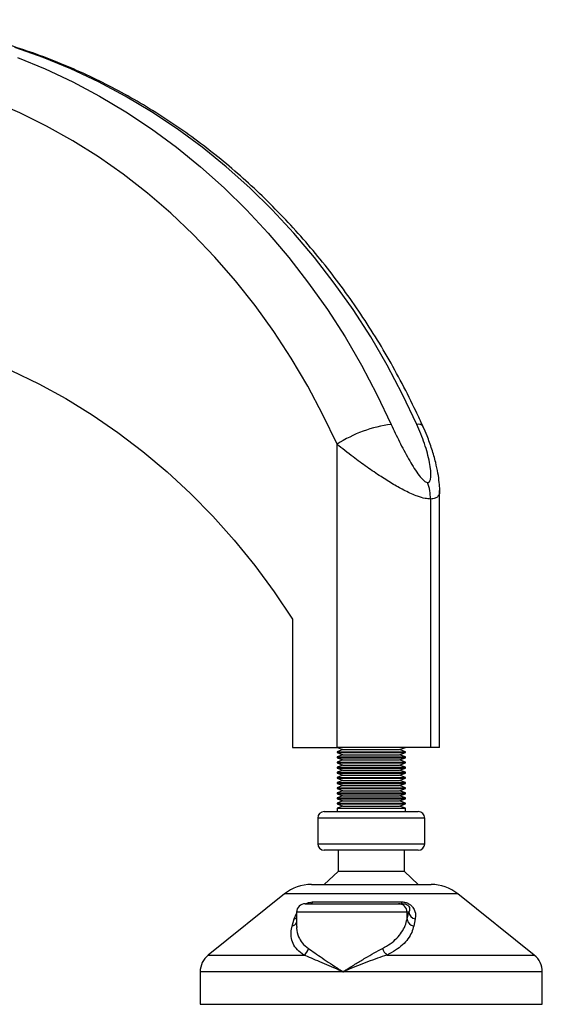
# Model space of a CAD drawing. Header units: millimetres. Extents: x 0 to 420, y 0 to 297.
# Tile 35 of 39: x 354.29 to 360.4, y 192.94 to 204.44. Entities that reach past the tile are written whole.
import ezdxf

# ---------------------------------------------------------------- set-up
doc = ezdxf.new("R2010")
doc.units = ezdxf.units.MM

msp = doc.modelspace()

# ---------------------------------------------------------------- linework, layer by layer
at = {"color": 7, "linetype": 'Continuous', "lineweight": 25}
for p, q in [((358.00163, 195.94479), (358.00163, 199.48721)), ((359.09445, 198.84625), (359.09445, 195.94479)), ((359.20163, 195.94479), (359.20163, 198.94249)), ((357.48202, 197.44479), (357.48202, 195.94479)), ((357.48202, 195.94479), (358.00163, 195.94479)), ((358.00163, 195.94479), (358.07032, 195.91979)), ((359.09445, 195.94479), (358.00163, 195.94479)), ((358.07032, 195.91979), (358.00163, 195.89479)), ((358.00163, 195.89479), (358.00163, 195.88479)), ((358.00163, 195.89479), (358.79617, 195.89479)), ((358.00163, 195.88479), (358.07032, 195.85979)), ((358.00163, 195.88479), (358.79617, 195.88479)), ((358.07032, 195.85979), (358.00163, 195.83479)), ((358.07032, 195.91979), (358.72842, 195.91979)), ((358.07032, 195.85979), (358.72842, 195.85979)), ((358.72842, 195.91979), (358.73294, 195.91979)), ((358.72842, 195.85979), (358.73294, 195.85979)), ((358.73294, 195.91979), (358.80163, 195.94479)), ((358.80163, 195.89479), (358.73294, 195.91979)), ((358.73294, 195.85979), (358.80163, 195.88479)), ((358.80163, 195.83479), (358.73294, 195.85979)), ((358.79617, 195.89479), (358.80163, 195.89479)), ((358.79617, 195.88479), (358.80163, 195.88479)), ((358.80163, 195.88479), (358.80163, 195.89479)), ((359.20163, 195.94479), (359.09445, 195.94479)), ((358.00163, 195.83479), (358.00163, 195.82479)), ((358.00163, 195.83479), (358.79617, 195.83479)), ((358.00163, 195.82479), (358.07032, 195.79979)), ((358.00163, 195.82479), (358.79617, 195.82479)), ((358.07032, 195.79979), (358.00163, 195.77479)), ((358.00163, 195.77479), (358.00163, 195.76479)), ((358.00163, 195.77479), (358.79617, 195.77479)), ((358.00163, 195.76479), (358.07032, 195.73979)), ((358.00163, 195.76479), (358.79617, 195.76479)), ((358.07032, 195.73979), (358.00163, 195.71479)), ((358.07032, 195.79979), (358.72842, 195.79979)), ((358.07032, 195.73979), (358.72842, 195.73979)), ((358.72842, 195.79979), (358.73294, 195.79979)), ((358.72842, 195.73979), (358.73294, 195.73979)), ((358.73294, 195.79979), (358.80163, 195.82479)), ((358.80163, 195.77479), (358.73294, 195.79979)), ((358.73294, 195.73979), (358.80163, 195.76479)), ((358.80163, 195.71479), (358.73294, 195.73979)), ((358.79617, 195.83479), (358.80163, 195.83479)), ((358.79617, 195.82479), (358.80163, 195.82479)), ((358.79617, 195.77479), (358.80163, 195.77479)), ((358.79617, 195.76479), (358.80163, 195.76479)), ((358.80163, 195.82479), (358.80163, 195.83479)), ((358.80163, 195.76479), (358.80163, 195.77479)), ((358.00163, 195.71479), (358.00163, 195.70479)), ((358.00163, 195.71479), (358.79617, 195.71479)), ((358.00163, 195.70479), (358.07032, 195.67979)), ((358.00163, 195.70479), (358.79617, 195.70479)), ((358.07032, 195.67979), (358.00163, 195.65479)), ((358.00163, 195.65479), (358.00163, 195.64479)), ((358.00163, 195.65479), (358.79617, 195.65479)), ((358.00163, 195.64479), (358.07032, 195.61979)), ((358.00163, 195.64479), (358.79617, 195.64479)), ((358.07032, 195.61979), (358.00163, 195.59479)), ((358.07032, 195.67979), (358.72842, 195.67979)), ((358.07032, 195.61979), (358.72842, 195.61979)), ((358.72842, 195.67979), (358.73294, 195.67979)), ((358.72842, 195.61979), (358.73294, 195.61979)), ((358.73294, 195.67979), (358.80163, 195.70479)), ((358.80163, 195.65479), (358.73294, 195.67979)), ((358.73294, 195.61979), (358.80163, 195.64479)), ((358.80163, 195.59479), (358.73294, 195.61979)), ((358.79617, 195.71479), (358.80163, 195.71479)), ((358.79617, 195.70479), (358.80163, 195.70479)), ((358.79617, 195.65479), (358.80163, 195.65479)), ((358.79617, 195.64479), (358.80163, 195.64479)), ((358.80163, 195.70479), (358.80163, 195.71479)), ((358.80163, 195.64479), (358.80163, 195.65479)), ((358.00163, 195.59479), (358.00163, 195.58479)), ((358.00163, 195.59479), (358.79617, 195.59479)), ((358.00163, 195.58479), (358.07032, 195.55979)), ((358.00163, 195.58479), (358.79617, 195.58479)), ((358.07032, 195.55979), (358.00163, 195.53479)), ((358.00163, 195.53479), (358.00163, 195.52479)), ((358.00163, 195.53479), (358.79617, 195.53479)), ((358.00163, 195.52479), (358.07032, 195.49979)), ((358.00163, 195.52479), (358.79617, 195.52479)), ((358.07032, 195.55979), (358.72842, 195.55979)), ((358.72842, 195.55979), (358.73294, 195.55979)), ((358.73294, 195.55979), (358.80163, 195.58479)), ((358.80163, 195.53479), (358.73294, 195.55979)), ((358.73294, 195.49979), (358.80163, 195.52479)), ((358.79617, 195.59479), (358.80163, 195.59479)), ((358.79617, 195.58479), (358.80163, 195.58479)), ((358.79617, 195.53479), (358.80163, 195.53479)), ((358.79617, 195.52479), (358.80163, 195.52479)), ((358.80163, 195.58479), (358.80163, 195.59479)), ((358.80163, 195.52479), (358.80163, 195.53479)), ((358.07032, 195.49979), (358.00163, 195.47479)), ((358.00163, 195.47479), (358.00163, 195.46479)), ((358.00163, 195.47479), (358.79617, 195.47479)), ((358.00163, 195.46479), (358.07032, 195.43979)), ((358.00163, 195.46479), (358.79617, 195.46479)), ((358.07032, 195.43979), (358.00163, 195.41479)), ((358.00163, 195.41479), (358.00163, 195.40479)), ((358.00163, 195.41479), (358.79617, 195.41479)), ((358.00163, 195.40479), (358.07032, 195.37979)), ((358.00163, 195.40479), (358.79617, 195.40479)), ((358.07032, 195.49979), (358.72842, 195.49979)), ((358.07032, 195.43979), (358.72842, 195.43979)), ((358.72842, 195.49979), (358.73294, 195.49979)), ((358.72842, 195.43979), (358.73294, 195.43979)), ((358.80163, 195.47479), (358.73294, 195.49979)), ((358.73294, 195.43979), (358.80163, 195.46479)), ((358.80163, 195.41479), (358.73294, 195.43979)), ((358.73294, 195.37979), (358.80163, 195.40479)), ((358.79617, 195.47479), (358.80163, 195.47479)), ((358.79617, 195.46479), (358.80163, 195.46479)), ((358.79617, 195.41479), (358.80163, 195.41479)), ((358.79617, 195.40479), (358.80163, 195.40479)), ((358.80163, 195.46479), (358.80163, 195.47479)), ((358.80163, 195.40479), (358.80163, 195.41479)), ((358.07032, 195.37979), (358.00163, 195.35479)), ((358.00163, 195.35479), (358.00163, 195.34479)), ((358.00163, 195.35479), (358.79617, 195.35479)), ((358.00163, 195.34479), (358.07032, 195.31979)), ((358.00163, 195.34479), (358.79617, 195.34479)), ((358.07032, 195.31979), (358.00163, 195.29479)), ((358.00163, 195.29479), (358.00163, 195.28479)), ((358.00163, 195.29479), (358.79617, 195.29479)), ((358.00163, 195.28479), (358.07032, 195.25979)), ((358.00163, 195.28479), (358.79617, 195.28479)), ((358.07032, 195.37979), (358.72842, 195.37979)), ((358.07032, 195.31979), (358.72842, 195.31979)), ((358.72842, 195.37979), (358.73294, 195.37979)), ((358.72842, 195.31979), (358.73294, 195.31979)), ((358.80163, 195.35479), (358.73294, 195.37979)), ((358.73294, 195.31979), (358.80163, 195.34479)), ((358.80163, 195.29479), (358.73294, 195.31979)), ((358.73294, 195.25979), (358.80163, 195.28479)), ((358.79617, 195.35479), (358.80163, 195.35479)), ((358.79617, 195.34479), (358.80163, 195.34479)), ((358.79617, 195.29479), (358.80163, 195.29479)), ((358.79617, 195.28479), (358.80163, 195.28479)), ((358.80163, 195.34479), (358.80163, 195.35479)), ((358.80163, 195.28479), (358.80163, 195.29479)), ((357.85163, 195.19479), (358.94412, 195.19479)), ((358.07032, 195.25979), (358.00163, 195.23479)), ((358.00163, 195.23479), (358.00163, 195.19479)), ((358.00163, 195.23479), (358.79617, 195.23479)), ((358.07032, 195.25979), (358.72842, 195.25979)), ((358.72842, 195.25979), (358.73294, 195.25979)), ((358.80163, 195.23479), (358.73294, 195.25979)), ((358.79617, 195.23479), (358.80163, 195.23479)), ((358.80163, 195.19479), (358.80163, 195.23479)), ((358.94412, 195.19479), (358.95163, 195.19479)), ((357.77663, 195.11979), (357.77663, 194.81979)), ((359.02663, 195.11979), (357.77663, 195.11979)), ((359.02663, 194.81979), (359.02663, 195.11979)), ((357.77663, 194.81979), (359.02663, 194.81979)), ((358.95163, 194.74479), (357.85163, 194.74479)), ((358.01413, 194.74479), (358.01413, 194.49479)), ((358.78913, 194.49479), (358.78913, 194.74479)), ((358.01413, 194.49479), (357.85163, 194.34479)), ((358.78913, 194.49479), (358.01413, 194.49479)), ((358.95163, 194.34479), (358.78913, 194.49479)), ((357.38967, 194.23523), (356.49546, 193.51985)), ((359.39977, 194.23523), (357.38967, 194.23523)), ((357.70202, 194.34479), (359.09169, 194.34479)), ((359.09169, 194.34479), (359.10124, 194.34479)), ((359.41359, 194.23523), (359.39977, 194.23523)), ((360.30781, 193.51985), (359.41359, 194.23523)), ((357.72265, 194.14171), (358.75074, 194.14171)), ((357.49999, 193.94171), (357.52927, 194.00591)), ((357.52927, 194.01979), (357.52927, 193.85467)), ((358.82039, 194.01979), (357.52927, 194.01979)), ((357.62927, 194.11979), (358.72176, 194.11979)), ((358.72176, 194.11979), (358.77006, 194.11979)), ((358.82039, 193.93738), (358.82039, 194.01979)), ((358.82039, 193.93738), (358.84002, 194.01979)), ((358.84002, 194.01979), (358.82039, 194.01979)), ((357.47843, 193.85929), (357.49999, 193.94171)), ((358.91538, 193.94171), (358.8981, 193.85929)), ((356.49546, 193.51985), (357.61343, 193.51985)), ((358.58313, 193.51985), (360.30781, 193.51985)), ((356.40163, 193.32464), (356.40163, 192.94479)), ((358.07221, 193.32464), (356.40163, 193.32464)), ((360.40163, 193.32464), (358.07221, 193.32464)), ((360.40163, 192.94479), (360.40163, 193.32464)), ((356.40163, 192.94479), (360.37431, 192.94479)), ((360.37431, 192.94479), (360.40163, 192.94479))]:
    msp.add_line(p, q, dxfattribs=at)
at = {"color": 7, "linetype": 'Continuous', "lineweight": 25, "flags": 128}
for points in [[(358.93562, 199.7183), (358.7689, 200.06805), (358.58859, 200.40869), (358.39508, 200.73952), (358.18875, 201.05987), (357.97003, 201.36906), (357.73938, 201.66647), (357.49728, 201.95147), (357.24421, 202.22349), (356.9807, 202.48195), (356.7073, 202.72632), (356.42457, 202.95611), (356.1331, 203.17083), (355.83348, 203.37005), (355.52633, 203.55335), (355.2123, 203.72035), (354.89202, 203.87072), (354.56615, 204.00413), (354.23537, 204.12031)], [(358.00163, 199.48721), (357.83727, 199.83121), (357.65897, 200.16582), (357.46714, 200.49031), (357.26221, 200.80393), (357.04464, 201.10599), (356.81491, 201.39581), (356.57355, 201.67272), (356.3211, 201.93612), (356.05812, 202.18541), (355.78521, 202.42003), (355.50297, 202.63946), (355.21205, 202.84319), (354.91309, 203.03077), (354.60677, 203.20179), (354.29378, 203.35585), (353.97481, 203.49261), (353.65059, 203.61177), (353.32184, 203.71305), (352.98931, 203.79623), (352.65374, 203.86111), (352.31588, 203.90757), (351.97649, 203.93548), (351.63634, 203.94479)], [(354.26615, 204.00413), (354.59202, 203.87072), (354.9123, 203.72035), (355.22633, 203.55335), (355.53348, 203.37005), (355.8331, 203.17083), (356.12457, 202.95611), (356.4073, 202.72632), (356.6807, 202.48195), (356.94421, 202.22349), (357.19728, 201.95147), (357.43938, 201.66647), (357.67003, 201.36906), (357.88875, 201.05987), (358.09508, 200.73952), (358.28859, 200.40869), (358.4689, 200.06805), (358.63562, 199.7183)], [(351.46314, 200.94479), (351.8125, 200.93538), (352.16111, 200.90717), (352.50819, 200.86021), (352.853, 200.79461), (353.19479, 200.71052), (353.53281, 200.60812), (353.86632, 200.48762), (354.19461, 200.3493), (354.51695, 200.19344), (354.83265, 200.0204), (355.14101, 199.83055), (355.44138, 199.6243), (355.73308, 199.40209), (356.01549, 199.16443), (356.288, 198.91181), (356.55001, 198.64479), (356.80095, 198.36396), (357.04027, 198.06991), (357.26746, 197.7633), (357.48202, 197.44479)]]:
    msp.add_lwpolyline(points, dxfattribs=at)
at = {"color": 7, "linetype": 'Continuous', "lineweight": 25}
for centre, radius, start, end in [((358.83972, 198.17319), 1.55853, 97.524814, 122.5299), ((358.95244, 199.65164), 0.06875, 37.147148, 104.164249), ((358.52695, 198.84699), 0.56751, 359.924986, 19.741059), ((357.85163, 195.11979), 0.075, 90, 180), ((358.95163, 195.11979), 0.075, 0, 90), ((357.85163, 194.81979), 0.075, 180, 270), ((358.95163, 194.81979), 0.075, 270, 0), ((357.70202, 193.84479), 0.5, 90, 128.659808), ((359.10124, 193.84479), 0.5, 51.340192, 90), ((357.68209, 194.16809), 0.04839, 273.540628, 326.961215), ((358.77829, 194.14653), 0.02797, 189.92143, 252.878742), ((357.62927, 194.01979), 0.1, 90, 180), ((358.72107, 194.02047), 0.09932, 359.608744, 89.603326), ((358.93682, 194.0378), 0.09846, 190.539946, 257.422841), ((357.45921, 193.93976), 0.08273, 283.431665, 327.862419), ((357.47468, 194.02944), 0.09132, 286.0946, 306.715472), ((358.91738, 193.95618), 0.09879, 190.972481, 258.746833), ((357.53927, 193.62731), 0.13056, 304.610289, 346.999276), ((358.69856, 193.64606), 0.17103, 196.340147, 227.553122), ((356.65163, 193.32464), 0.25, 128.659808, 180), ((360.15163, 193.32464), 0.25, 0, 51.340192)]:
    msp.add_arc(centre, radius, start, end, dxfattribs=at)
for points, knots in [([(359.00736, 199.69291), (358.98016, 199.75217), (358.90236, 199.92166), (358.76447, 200.19558), (358.59018, 200.51162), (358.40412, 200.81882), (358.20684, 201.11671), (357.99865, 201.40474), (357.77994, 201.68237), (357.5511, 201.94909), (357.31255, 202.20443), (357.06473, 202.4479), (356.80809, 202.67908), (356.54311, 202.89753), (356.27027, 203.10287), (355.99007, 203.29472), (355.70304, 203.47274), (355.40969, 203.6366), (355.11057, 203.78602), (354.80623, 203.92075), (354.49722, 204.04053), (354.18411, 204.14518), (353.86747, 204.23451), (353.54785, 204.30837), (353.22585, 204.36663), (352.90204, 204.40924), (352.58271, 204.43551), (352.34393, 204.44419), (352.21371, 204.44469), (352.18634, 204.44479)], [0, 0, 0, 0, 0.02098663, 0.06002289, 0.09905775, 0.13808462, 0.17710218, 0.216109, 0.25510361, 0.29408447, 0.33305002, 0.3719987, 0.41092899, 0.44983946, 0.48872882, 0.52759595, 0.56643998, 0.60526031, 0.64405667, 0.68282918, 0.72157835, 0.76030512, 0.79901085, 0.83769736, 0.87636686, 0.91502194, 0.95366551, 0.99026357, 1, 1, 1, 1]), ([(358.63562, 199.7183), (358.66692, 199.65085), (358.72947, 199.516), (358.81762, 199.35043), (358.89076, 199.22511), (358.94569, 199.14149), (358.99512, 199.07931), (359.03537, 199.04412), (359.05324, 199.04034), (359.0611, 199.03868)], [0, 0, 0, 0, 0.26459111, 0.5288945, 0.65139049, 0.77356044, 0.88506117, 0.94946208, 1, 1, 1, 1]), ([(359.0611, 199.03868), (359.06753, 199.04001), (359.07508, 199.04157), (359.08604, 199.0531), (359.09597, 199.07539), (359.10065, 199.1205), (359.09724, 199.18807), (359.07827, 199.31094), (359.02985, 199.49347), (358.96705, 199.64331), (358.93562, 199.7183)], [0, 0, 0, 0, 0.04803079, 0.05640963, 0.11424562, 0.19744063, 0.2811665, 0.41275045, 0.70606187, 1, 1, 1, 1]), ([(359.20141, 198.94329), (359.20151, 198.9459), (359.20266, 198.97831), (359.19705, 199.04718), (359.18242, 199.1545), (359.15398, 199.28359), (359.1122, 199.42861), (359.0621, 199.56933), (359.02278, 199.65643), (359.00641, 199.6927)], [0, 0, 0, 0, 0.01019017, 0.1267072, 0.27149182, 0.43577478, 0.64524081, 0.85226118, 1, 1, 1, 1]), ([(359.09445, 198.84625), (359.07403, 198.84769), (359.03018, 198.85078), (358.93165, 198.88046), (358.80609, 198.93617), (358.66031, 199.01668), (358.5097, 199.11039), (358.35069, 199.21878), (358.1746, 199.34738), (358.06334, 199.43732), (358.00163, 199.48721)], [0, 0, 0, 0, 0.07961414, 0.17102031, 0.30387105, 0.42142047, 0.54319465, 0.6810293, 0.8230825, 1, 1, 1, 1]), ([(359.19938, 198.94339), (359.20001, 198.93613), (359.20232, 198.90937), (359.18592, 198.87851), (359.15148, 198.85127), (359.11396, 198.84796), (359.09445, 198.84625)], [0, 0, 0, 0, 0.1193968, 0.43994338, 0.70881827, 1, 1, 1, 1]), ([(357.63892, 194.11888), (357.64054, 194.11988), (357.65287, 194.12751), (357.67866, 194.13622), (357.70496, 194.14131), (357.71879, 194.14162), (357.72265, 194.14171)], [0, 0, 0, 0, 0.06077528, 0.46101635, 0.84944556, 1, 1, 1, 1]), ([(358.75074, 194.14171), (358.7641, 194.14098), (358.7911, 194.13953), (358.83095, 194.12593), (358.86573, 194.10394), (358.89621, 194.07106), (358.92079, 194.01715), (358.92144, 193.97254), (358.91592, 193.94444), (358.91538, 193.94171)], [0, 0, 0, 0, 0.10498573, 0.21201023, 0.31190738, 0.43457509, 0.62328767, 0.96332226, 1, 1, 1, 1]), ([(358.77006, 194.11979), (358.7773, 194.11952), (358.78801, 194.11911), (358.8036, 194.11523), (358.815, 194.11085), (358.82348, 194.10597), (358.83432, 194.09767), (358.84577, 194.08279), (358.8529, 194.05404), (358.84529, 194.0338), (358.84002, 194.01979)], [0, 0, 0, 0, 0.09136525, 0.13518159, 0.17135967, 0.21962148, 0.24640588, 0.35507913, 0.55366458, 1, 1, 1, 1]), ([(358.53444, 193.59794), (358.56556, 193.61553), (358.62876, 193.65124), (358.70256, 193.71545), (358.76037, 193.78634), (358.80041, 193.86042), (358.81393, 193.9125), (358.82039, 193.93738)], [0, 0, 0, 0, 0.19890398, 0.40393814, 0.60552821, 0.81153111, 1, 1, 1, 1]), ([(357.61343, 193.51985), (357.58655, 193.5396), (357.53172, 193.57988), (357.48511, 193.65353), (357.46344, 193.73523), (357.46589, 193.80491), (357.47572, 193.84751), (357.47843, 193.85929)], [0, 0, 0, 0, 0.22376691, 0.45639837, 0.6809943, 0.91177223, 1, 1, 1, 1]), ([(357.53158, 193.85467), (357.53086, 193.84746), (357.52653, 193.80412), (357.54685, 193.7388), (357.59119, 193.65899), (357.6411, 193.61853), (357.66649, 193.59794)], [0, 0, 0, 0, 0.07038831, 0.42266838, 0.70625647, 1, 1, 1, 1]), ([(358.8981, 193.85929), (358.89134, 193.8344), (358.87733, 193.78278), (358.83394, 193.70864), (358.77104, 193.63832), (358.68888, 193.57359), (358.61873, 193.53794), (358.58313, 193.51985)], [0, 0, 0, 0, 0.18733275, 0.38847399, 0.59401699, 0.79401178, 1, 1, 1, 1]), ([(357.66649, 193.59794), (357.691, 193.58083), (357.74004, 193.54658), (357.82799, 193.48583), (357.92402, 193.42116), (358.00685, 193.3667), (358.05689, 193.33445), (358.07179, 193.3249), (358.07221, 193.32464)], [0, 0, 0, 0, 0.2219943, 0.44418898, 0.67378749, 0.90345001, 0.99731866, 1, 1, 1, 1]), ([(358.07221, 193.32464), (358.07262, 193.3249), (358.08752, 193.33445), (358.1378, 193.36647), (358.22498, 193.42091), (358.33186, 193.48534), (358.43683, 193.54631), (358.50163, 193.58058), (358.53444, 193.59794)], [0, 0, 0, 0, 0.00268131, 0.09654883, 0.3237964, 0.5558103, 0.77509969, 1, 1, 1, 1]), ([(358.07221, 193.32464), (358.07177, 193.32482), (358.0554, 193.33164), (358.00028, 193.3547), (357.90865, 193.39364), (357.80105, 193.43988), (357.70079, 193.48327), (357.64255, 193.50766), (357.61343, 193.51985)], [0, 0, 0, 0, 0.00257002, 0.0961537, 0.32525092, 0.55431033, 0.77721318, 1, 1, 1, 1]), ([(358.58313, 193.51985), (358.54715, 193.50779), (358.47441, 193.48339), (358.35914, 193.44017), (358.24071, 193.39378), (358.14504, 193.35485), (358.08902, 193.33164), (358.07265, 193.32482), (358.07221, 193.32464)], [0, 0, 0, 0, 0.2205186, 0.44569041, 0.67274829, 0.90384734, 0.99743001, 1, 1, 1, 1])]:
    msp.add_open_spline(points, degree=3, knots=knots, dxfattribs=at)

doc.saveas('drawing.dxf')
